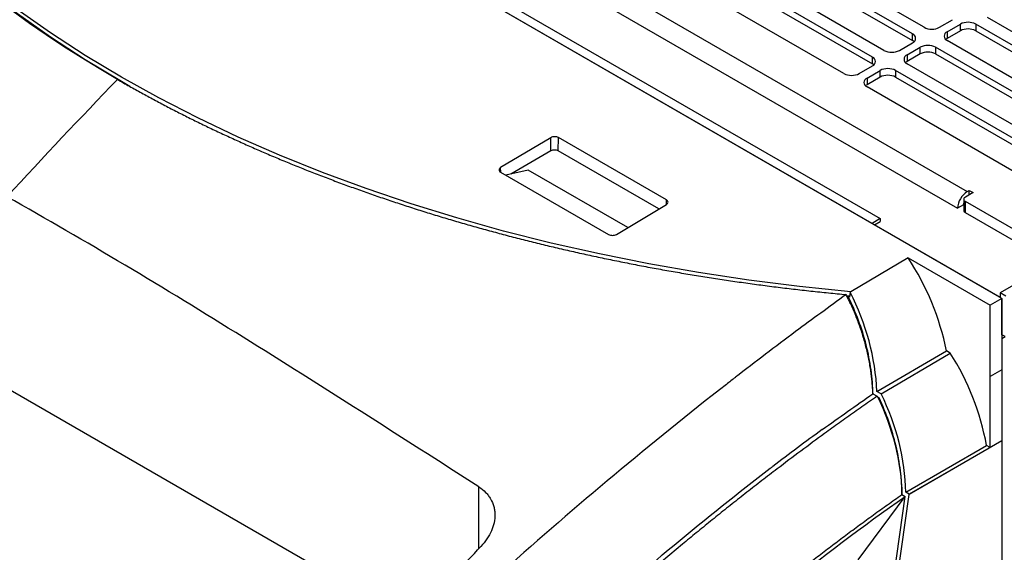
# Model space of a CAD drawing. Header units: millimetres. Extents: x -0.43 to 1.28, y -0.94 to 1.34.
# Tile 175 of 177: x 0.91 to 1.09, y 1.07 to 1.17. Entities that reach past the tile are written whole.
import ezdxf

# ---------------------------------------------------------------- set-up
doc = ezdxf.new("R2010")
doc.units = ezdxf.units.MM

msp = doc.modelspace()

# ---------------------------------------------------------------- linework, layer by layer
at = {"color": 7, "linetype": 'Continuous', "lineweight": 25}
for p, q in [((1.088507, 1.116087), (0.855187, 1.25078)), ((0.856942, 1.249781), (1.088166, 1.116298)), ((0.889115, 1.247128), (1.082155, 1.135688)), ((0.887348, 1.244066), (1.080388, 1.132626)), ((0.883142, 1.236409), (1.066209, 1.130727)), ((1.072115, 1.164589), (1.037466, 1.184591)), ((1.074236, 1.165813), (1.039588, 1.185815)), ((1.037466, 1.183366), (1.072115, 1.163364)), ((1.066882, 1.161568), (1.032234, 1.18157)), ((1.064761, 1.160343), (1.030112, 1.180345)), ((1.030112, 1.179121), (1.064761, 1.159119)), ((1.059528, 1.157323), (1.02488, 1.177325)), ((1.077064, 1.165813), (1.079468, 1.167201)), ((1.078478, 1.164997), (1.080883, 1.166385)), ((1.080883, 1.16516), (1.080883, 1.166385)), ((1.118359, 1.146383), (1.083711, 1.166385)), ((1.083711, 1.166385), (1.083711, 1.16516)), ((1.120481, 1.147607), (1.085832, 1.167609)), ((1.072115, 1.163364), (1.072115, 1.164589)), ((1.080883, 1.16516), (1.078478, 1.163772)), ((1.078478, 1.164997), (1.078478, 1.163772)), ((1.083711, 1.16516), (1.118359, 1.145158)), ((1.06971, 1.161568), (1.072115, 1.162956)), ((1.113127, 1.143362), (1.078478, 1.163364)), ((1.071125, 1.160752), (1.073529, 1.16214)), ((1.073529, 1.160915), (1.071125, 1.159527)), ((1.073529, 1.160915), (1.073529, 1.16214)), ((1.111005, 1.142138), (1.076357, 1.16214)), ((1.076357, 1.16214), (1.076357, 1.160915)), ((1.076357, 1.160915), (1.111005, 1.140913)), ((1.064761, 1.159119), (1.064761, 1.160343)), ((1.071125, 1.160752), (1.071125, 1.159527)), ((1.105773, 1.139117), (1.071125, 1.159119)), ((1.062356, 1.157323), (1.064761, 1.158711)), ((1.063771, 1.156506), (1.066175, 1.157894)), ((1.066175, 1.156669), (1.066175, 1.157894)), ((1.103651, 1.137892), (1.069003, 1.157894)), ((1.069003, 1.157894), (1.069003, 1.156669)), ((1.066175, 1.156669), (1.063771, 1.155281)), ((1.063771, 1.156506), (1.063771, 1.155281)), ((1.069003, 1.156669), (1.103651, 1.136667)), ((1.095196, 1.136732), (1.063771, 1.154873)), ((1.15015, 1.152898), (1.088166, 1.117115)), ((0.818502, 1.150229), (0.980228, 1.056866)), ((1.00579, 1.145567), (0.996599, 1.140076)), ((1.005827, 1.143136), (1.00579, 1.145567)), ((1.007168, 1.143136), (1.007204, 1.145581)), ((1.027003, 1.134151), (1.007204, 1.145581)), ((1.005827, 1.143136), (0.998484, 1.1389)), ((1.025612, 1.132489), (1.007168, 1.143136)), ((0.996599, 1.139245), (1.016398, 1.127815)), ((1.001617, 1.13963), (0.997568, 1.138686)), ((1.019899, 1.129076), (1.001617, 1.13963)), ((1.082155, 1.135688), (1.082509, 1.135892)), ((1.082509, 1.135892), (1.083216, 1.135484)), ((1.082509, 1.135076), (1.082509, 1.135892)), ((1.081509, 1.134259), (1.081509, 1.132218)), ((1.083216, 1.135484), (1.081802, 1.134667)), ((1.098065, 1.124462), (1.081802, 1.133851)), ((1.081802, 1.13181), (1.081802, 1.133851)), ((1.017813, 1.127829), (1.027004, 1.133321)), ((1.081448, 1.133238), (1.080388, 1.132626)), ((1.066209, 1.130727), (1.06469, 1.12985)), ((1.065166, 1.129575), (1.066209, 1.130198)), ((1.066209, 1.130727), (1.066209, 1.130198)), ((1.097711, 1.122625), (1.081802, 1.13181)), ((1.071327, 1.123513), (1.060816, 1.117311)), ((1.071327, 1.123513), (1.086349, 1.114841)), ((1.060567, 1.116525), (1.060028, 1.116575)), ((1.060152, 1.11633), (1.060344, 1.116445)), ((1.060332, 1.116358), (1.060179, 1.11627)), ((1.060332, 1.116358), (1.060344, 1.116445)), ((1.060541, 1.116332), (1.060344, 1.116445)), ((1.060666, 1.117223), (1.060541, 1.116332)), ((1.060666, 1.117223), (1.060816, 1.117311)), ((1.088507, 1.116087), (1.086349, 1.114841)), ((1.089227, 1.116502), (1.088166, 1.117115)), ((1.088166, 1.117115), (1.088166, 1.116298)), ((1.088166, 1.116298), (1.088519, 1.116094)), ((1.088507, 1.116087), (1.088519, 1.116094)), ((1.088507, 1.116087), (1.088507, 1.10302)), ((1.088519, 1.109416), (1.088519, 1.116094)), ((1.086349, 1.101774), (1.086349, 1.114841)), ((1.088519, 1.109416), (1.088507, 1.109409)), ((1.088507, 1.108767), (1.089075, 1.109095)), ((1.089075, 1.109095), (1.088519, 1.109416)), ((1.065579, 1.099036), (1.078339, 1.106455)), ((1.066376, 1.098576), (1.079046, 1.106047)), ((1.079046, 1.106047), (1.078339, 1.106455)), ((1.088507, 1.10302), (1.086349, 1.101774)), ((1.088507, 1.10302), (1.088507, 1.089954)), ((1.086349, 1.088765), (1.086349, 1.101774)), ((1.064849, 1.098611), (1.065651, 1.098148)), ((1.066376, 1.098576), (1.065579, 1.099036)), ((1.065971, 1.097832), (1.065726, 1.097974)), ((1.070898, 1.080548), (1.085691, 1.089144)), ((1.088507, 1.089954), (1.071498, 1.080134)), ((1.086349, 1.088765), (1.071507, 1.080196)), ((1.086349, 1.088765), (1.085691, 1.089144)), ((1.088507, 1.089954), (1.088507, 0.936871)), ((1.050258, 0.936287), (1.070774, 1.079773)), ((1.050967, 0.93654), (1.071498, 1.080134)), ((1.062163, 1.068155), (1.070774, 1.079773)), ((1.070167, 1.080124), (1.070774, 1.079773)), ((1.071507, 1.080196), (1.070898, 1.080548)), ((1.071498, 1.080134), (1.071507, 1.080196))]:
    msp.add_line(p, q, dxfattribs=at)
at = {"color": 250, "linetype": 'Continuous', "lineweight": 25}
for p, q in [((0.996612, 1.139251), (0.996599, 1.140076)), ((1.026991, 1.133327), (1.027003, 1.134151)), ((0.992617, 1.070226), (0.992617, 1.081535))]:
    msp.add_line(p, q, dxfattribs=at)
at = {"color": 7, "linetype": 'Continuous', "lineweight": 25, "flags": 128}
for points in [[(0.928636, 1.154971), (0.927072, 1.155866), (0.920439, 1.159848), (0.914077, 1.163978), (0.907993, 1.168252), (0.902197, 1.172663), (0.896697, 1.177204), (0.891502, 1.181869), (0.88662, 1.186651), (0.882057, 1.191543), (0.87782, 1.196537), (0.873915, 1.201626), (0.870349, 1.206803), (0.867126, 1.21206), (0.864252, 1.217389), (0.86173, 1.222783), (0.859564, 1.228233), (0.857757, 1.233732)], [(1.060816, 1.117311), (1.051423, 1.118277), (1.042107, 1.119455), (1.032881, 1.120844), (1.023758, 1.12244), (1.014753, 1.124242), (1.005878, 1.126248), (0.997146, 1.128453), (0.988571, 1.130855), (0.980165, 1.133451), (0.97194, 1.136236), (0.963909, 1.139206), (0.956083, 1.142357), (0.948474, 1.145685), (0.941093, 1.149184), (0.933951, 1.152849), (0.927059, 1.156676), (0.920427, 1.160657), (0.914064, 1.164788), (0.90798, 1.169061)], [(1.072396, 1.16316), (1.072363, 1.163189), (1.072115, 1.163364)], [(1.078478, 1.163772), (1.07823, 1.163597), (1.078197, 1.163568)], [(1.065042, 1.158915), (1.065009, 1.158944), (1.064761, 1.159119)], [(1.071125, 1.159527), (1.070876, 1.159352), (1.070843, 1.159323)], [(1.063771, 1.155281), (1.063522, 1.155107), (1.063489, 1.155077)]]:
    msp.add_lwpolyline(points, dxfattribs=at)
at = {"color": 7, "linetype": 'Continuous', "lineweight": 25}
for centre, radius, start, end in [((1.082297, 1.163655), 0.0030740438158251, 62.609672, 117.390328), ((1.071805, 1.163772), 0.0008732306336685, 290.783421, 69.216579), ((1.07565, 1.168543), 0.0030740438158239, 242.609672, 297.390328), ((1.078788, 1.164181), 0.0008732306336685, 110.783421, 249.216579), ((1.082297, 1.162431), 0.0030740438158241, 62.609672, 117.390328), ((1.068296, 1.164297), 0.0030740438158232, 242.609672, 297.390328), ((1.074943, 1.15941), 0.0030740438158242, 62.609672, 117.390328), ((1.074943, 1.158185), 0.0030740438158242, 62.609672, 117.390328), ((1.064451, 1.159527), 0.0008732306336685, 290.783421, 69.216579), ((1.071434, 1.159935), 0.0008732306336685, 110.783421, 249.216579), ((1.060942, 1.160052), 0.0030740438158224, 242.609672, 297.390328), ((1.067589, 1.155165), 0.0030740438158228, 62.609672, 117.390328), ((1.064081, 1.15569), 0.0008732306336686, 110.783421, 249.216579), ((1.067589, 1.15394), 0.003074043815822, 62.609672, 117.390328), ((1.084226, 1.132451), 0.0038420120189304, 122.605478, 177.394522), ((1.081957, 1.134259), 0.0004366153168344, 110.783421, 249.216579), ((1.082721, 1.133215), 0.0012732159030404, 162.211876, 178.962341), ((1.082009, 1.132268), 0.0005029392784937, 185.694799, 245.625342), ((1.030921, 1.096933), 0.048364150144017, 11.354575, 33.337353), ((1.038701, 1.080429), 0.0477914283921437, 10.507681, 32.41468)]:
    msp.add_arc(centre, radius, start, end, dxfattribs=at)
for centre, major_axis, start_param, end_param in [((1.044307, 1.104892), (-0.009976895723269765, 0.02823759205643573), 4.277826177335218, 4.920096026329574), ((1.049638, 1.087063), (-0.009961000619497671, 0.02819260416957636), 4.254205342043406, 4.889862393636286)]:
    msp.add_ellipse(centre, major_axis=major_axis, ratio=0.666549, start_param=start_param, end_param=end_param, dxfattribs=at)
for points in [[(0.9263523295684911, 1.156253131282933), (0.8900188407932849, 1.177228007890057), (0.8657604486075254, 1.204382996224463), (0.8568818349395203, 1.234018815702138)], [(0.9263523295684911, 1.156253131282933), (0.9195347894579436, 1.149190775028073), (0.912780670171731, 1.142017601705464), (0.9060858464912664, 1.134729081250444)], [(1.059941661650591, 1.116794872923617), (1.056850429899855, 1.114552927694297), (1.053762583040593, 1.112291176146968), (1.050680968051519, 1.10999751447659)], [(1.050680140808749, 1.109997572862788), (1.046991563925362, 1.10725294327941), (1.043312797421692, 1.104461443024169), (1.039644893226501, 1.101621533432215)], [(1.055567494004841, 1.092040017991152), (1.058654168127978, 1.094270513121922), (1.061751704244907, 1.096440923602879), (1.064849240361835, 1.098611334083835)], [(1.065651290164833, 1.098148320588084), (1.06846842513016, 1.092444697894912), (1.070050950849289, 1.086128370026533), (1.070167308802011, 1.080123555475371)], [(1.055567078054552, 1.092041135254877), (1.052530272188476, 1.089834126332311), (1.049500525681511, 1.087583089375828), (1.046481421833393, 1.085285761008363)], [(1.055986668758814, 1.091299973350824), (1.053076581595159, 1.08918356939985), (1.050175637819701, 1.087024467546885), (1.047283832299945, 1.084822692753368)]]:
    msp.add_open_spline(points, degree=3, dxfattribs=at)
for points, knots in [([(0.9263523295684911, 1.156253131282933), (0.9267167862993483, 1.156043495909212), (0.9274458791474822, 1.155624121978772), (0.9285483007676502, 1.155000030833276), (0.9296574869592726, 1.154379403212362), (0.93077406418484, 1.153762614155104), (0.9318978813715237, 1.153149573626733), (0.9330289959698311, 1.152540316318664), (0.934167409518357, 1.151934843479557), (0.9353131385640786, 1.151333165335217), (0.9364661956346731, 1.150735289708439), (0.9376265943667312, 1.150141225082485), (0.93879434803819, 1.149550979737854), (0.9399694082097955, 1.14896459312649), (0.9411515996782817, 1.148382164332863), (0.9423407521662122, 1.147803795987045), (0.9435367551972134, 1.147229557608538), (0.9447396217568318, 1.146659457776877), (0.9459493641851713, 1.146093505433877), (0.9471659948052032, 1.145531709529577), (0.9483895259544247, 1.144974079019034), (0.9496199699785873, 1.144420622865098), (0.9508573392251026, 1.143871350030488), (0.9521016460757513, 1.143326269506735), (0.9533529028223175, 1.142785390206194), (0.9546110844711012, 1.142248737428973), (0.9558760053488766, 1.1417164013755), (0.9571474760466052, 1.141188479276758), (0.9584253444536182, 1.140665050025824), (0.9597096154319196, 1.140146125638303), (0.9610003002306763, 1.139631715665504), (0.9622974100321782, 1.139121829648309), (0.9636009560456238, 1.138616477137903), (0.9649109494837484, 1.138115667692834), (0.9662274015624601, 1.137619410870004), (0.9675503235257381, 1.137127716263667), (0.9688797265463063, 1.136640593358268), (0.9702155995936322, 1.136158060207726), (0.9715577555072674, 1.135680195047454), (0.9729059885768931, 1.135207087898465), (0.9742601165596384, 1.134738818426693), (0.9756201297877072, 1.134275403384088), (0.9769860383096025, 1.133816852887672), (0.9783578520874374, 1.133363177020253), (0.9797355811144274, 1.132914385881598), (0.9811192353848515, 1.132470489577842), (0.9825088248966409, 1.132031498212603), (0.983904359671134, 1.131597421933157), (0.9853058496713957, 1.131168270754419), (0.9867132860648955, 1.130744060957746), (0.9881264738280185, 1.130324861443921), (0.9895451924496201, 1.129910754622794), (0.9909692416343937, 1.129501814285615), (0.9923986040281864, 1.129098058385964), (0.9938332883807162, 1.128699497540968), (0.995273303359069, 1.128306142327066), (0.9967186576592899, 1.127918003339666), (0.9981693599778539, 1.127535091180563), (0.9996254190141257, 1.127157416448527), (1.001086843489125, 1.126784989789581), (1.002553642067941, 1.126417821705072), (1.004025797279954, 1.126055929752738), (1.005503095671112, 1.12569937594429), (1.00698530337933, 1.125348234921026), (1.008472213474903, 1.125002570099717), (1.00996381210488, 1.124662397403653), (1.011460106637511, 1.124327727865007), (1.012961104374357, 1.123998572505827), (1.014466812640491, 1.123674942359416), (1.015977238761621, 1.123356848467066), (1.017492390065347, 1.123044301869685), (1.019012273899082, 1.122737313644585), (1.020536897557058, 1.122435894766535), (1.022066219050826, 1.122140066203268), (1.023599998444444, 1.121849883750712), (1.025137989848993, 1.121565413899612), (1.02667999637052, 1.121286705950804), (1.028226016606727, 1.121013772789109), (1.02977605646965, 1.120746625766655), (1.031330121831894, 1.12048527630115), (1.032888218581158, 1.120229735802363), (1.034450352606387, 1.119980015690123), (1.036016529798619, 1.119736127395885), (1.03758675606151, 1.11949808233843), (1.039161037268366, 1.11926589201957), (1.040739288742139, 1.119039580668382), (1.04232124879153, 1.118819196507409), (1.043906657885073, 1.118604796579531), (1.045495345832, 1.118396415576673), (1.047087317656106, 1.118194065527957), (1.048682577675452, 1.117997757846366), (1.050281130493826, 1.11780750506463), (1.051882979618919, 1.117623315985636), (1.053488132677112, 1.117445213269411), (1.055096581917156, 1.117273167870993), (1.056708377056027, 1.117107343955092), (1.058323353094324, 1.116947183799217), (1.059402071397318, 1.116845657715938), (1.059941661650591, 1.116794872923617)], [0, 0, 0, 0, 0.0100916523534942, 0.0201882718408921, 0.0302902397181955, 0.0403979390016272, 0.0505117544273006, 0.0606320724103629, 0.0707592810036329, 0.0808937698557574, 0.0910359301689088, 0.1011861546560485, 0.1113448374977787, 0.1215123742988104, 0.1316875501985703, 0.1418675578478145, 0.1520528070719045, 0.1622436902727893, 0.172440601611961, 0.1826439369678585, 0.192854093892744, 0.2030714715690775, 0.2132964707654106, 0.2235294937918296, 0.2337709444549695, 0.2440212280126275, 0.2542798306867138, 0.2645433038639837, 0.2748118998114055, 0.2850860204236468, 0.2953660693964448, 0.3056524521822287, 0.3159455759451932, 0.3262458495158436, 0.3365536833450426, 0.3468694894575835, 0.357193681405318, 0.3675266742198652, 0.3778683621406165, 0.3882151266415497, 0.3985669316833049, 0.4089241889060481, 0.4192873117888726, 0.4296567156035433, 0.4400328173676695, 0.4504160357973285, 0.4608067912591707, 0.4712055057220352, 0.4816126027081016, 0.4920285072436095, 0.5024532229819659, 0.5128830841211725, 0.5233179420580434, 0.5337582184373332, 0.5442043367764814, 0.5546567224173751, 0.5651158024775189, 0.5755820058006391, 0.5860557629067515, 0.5965375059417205, 0.6070276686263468, 0.6175266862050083, 0.6280344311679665, 0.638547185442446, 0.649064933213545, 0.659588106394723, 0.6701171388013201, 0.680652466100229, 0.6911945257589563, 0.7017437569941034, 0.7123006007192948, 0.7228654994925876, 0.7334388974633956, 0.744021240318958, 0.7546119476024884, 0.7652073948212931, 0.7758078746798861, 0.7864138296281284, 0.797025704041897, 0.8076439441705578, 0.8182689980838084, 0.8289013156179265, 0.8395413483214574, 0.850189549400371, 0.860846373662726, 0.8715122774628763, 0.882185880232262, 0.8928640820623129, 0.9035473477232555, 0.9142361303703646, 0.9249308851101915, 0.9356320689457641, 0.9463401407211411, 0.9570555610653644, 0.9677787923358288, 0.9785102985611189, 0.9892505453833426, 1, 1, 1, 1]), ([(1.007204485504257, 1.145580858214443), (1.007111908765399, 1.145634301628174), (1.007001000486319, 1.145676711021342), (1.00675914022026, 1.145733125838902), (1.006628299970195, 1.14574709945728), (1.006366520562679, 1.145744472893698), (1.006235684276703, 1.14572787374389), (1.005993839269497, 1.145666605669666), (1.005882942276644, 1.145621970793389), (1.005790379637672, 1.145566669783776)], [0, 0, 0, 0, 0.3926990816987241, 0.3926990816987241, 0.7853981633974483, 0.7853981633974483, 1.178097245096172, 1.178097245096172, 1.570796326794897, 1.570796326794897, 1.570796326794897, 1.570796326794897]), ([(1.007167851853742, 1.14313616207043), (1.007079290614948, 1.143187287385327), (1.006974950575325, 1.143227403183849), (1.00674539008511, 1.143282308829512), (1.006621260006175, 1.143296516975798), (1.006250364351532, 1.143296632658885), (1.006003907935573, 1.14323852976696), (1.005826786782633, 1.143136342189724)], [0, 0, 0, 0, 0.2499999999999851, 0.2499999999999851, 0.4999999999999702, 0.4999999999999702, 1, 1, 1, 1]), ([(0.9965993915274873, 1.140075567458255), (0.996506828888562, 1.140020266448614), (0.9964327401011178, 1.139954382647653), (0.9963325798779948, 1.139811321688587), (0.9963065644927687, 1.139734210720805), (0.9963065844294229, 1.139580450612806), (0.9963326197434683, 1.139503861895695), (0.9964328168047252, 1.139362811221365), (0.9965069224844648, 1.139298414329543), (0.9965994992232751, 1.139244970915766)], [1.570796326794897, 1.570796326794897, 1.570796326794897, 1.570796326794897, 1.963495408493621, 1.963495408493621, 2.356194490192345, 2.356194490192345, 2.748893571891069, 2.748893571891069, 3.141592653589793, 3.141592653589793, 3.141592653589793, 3.141592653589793]), ([(0.9926169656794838, 1.081534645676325), (0.9854110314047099, 1.086143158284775), (0.9782053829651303, 1.090757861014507), (0.9637916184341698, 1.099933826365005), (0.9565831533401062, 1.104494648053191), (0.9421618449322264, 1.113473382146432), (0.9349481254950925, 1.117890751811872), (0.9205177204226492, 1.126495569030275), (0.913302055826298, 1.130681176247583), (0.9060858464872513, 1.134729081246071)], [0, 0, 0, 0, 0.25, 0.25, 0.5, 0.5, 0.75, 0.75, 1, 1, 1, 1]), ([(1.027003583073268, 1.133320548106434), (1.027096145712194, 1.133375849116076), (1.027170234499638, 1.133441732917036), (1.027270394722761, 1.133584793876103), (1.027296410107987, 1.133661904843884), (1.027296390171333, 1.133815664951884), (1.027270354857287, 1.133892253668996), (1.027170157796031, 1.134033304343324), (1.027096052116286, 1.134097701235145), (1.027003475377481, 1.134151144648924)], [4.71238898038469, 4.71238898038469, 4.71238898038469, 4.71238898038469, 5.105088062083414, 5.105088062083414, 5.497787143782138, 5.497787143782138, 5.890486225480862, 5.890486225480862, 6.283185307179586, 6.283185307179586, 6.283185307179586, 6.283185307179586]), ([(1.016398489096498, 1.127815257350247), (1.016491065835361, 1.127761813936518), (1.016601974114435, 1.127719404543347), (1.016843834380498, 1.127662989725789), (1.016974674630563, 1.127649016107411), (1.017236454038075, 1.127651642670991), (1.017367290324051, 1.127668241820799), (1.017609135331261, 1.127729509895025), (1.01772003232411, 1.127774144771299), (1.017812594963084, 1.127829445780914)], [3.141592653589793, 3.141592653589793, 3.141592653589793, 3.141592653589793, 3.534291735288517, 3.534291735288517, 3.926990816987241, 3.926990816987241, 4.319689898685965, 4.319689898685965, 4.71238898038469, 4.71238898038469, 4.71238898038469, 4.71238898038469]), ([(1.064849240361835, 1.098611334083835), (1.064842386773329, 1.098779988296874), (1.064828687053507, 1.099117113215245), (1.064799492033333, 1.099624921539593), (1.064763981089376, 1.100133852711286), (1.064721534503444, 1.100644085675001), (1.064672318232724, 1.101155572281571), (1.06461628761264, 1.101668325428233), (1.064553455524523, 1.102182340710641), (1.064483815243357, 1.102697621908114), (1.064375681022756, 1.103428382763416), (1.06421579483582, 1.104375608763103), (1.063985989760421, 1.10553835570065), (1.063722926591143, 1.106700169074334), (1.063328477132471, 1.108244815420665), (1.062869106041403, 1.109780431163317), (1.062347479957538, 1.111298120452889), (1.061925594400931, 1.112426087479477), (1.061473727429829, 1.113541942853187), (1.061046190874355, 1.114521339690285), (1.06065344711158, 1.115367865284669), (1.060305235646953, 1.116086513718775), (1.060062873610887, 1.116558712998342), (1.059941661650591, 1.116794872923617)], [0, 0, 0, 0, 0.0278180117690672, 0.0556057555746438, 0.0833720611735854, 0.1111257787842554, 0.1388757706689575, 0.1666309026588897, 0.1944000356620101, 0.2221920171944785, 0.2500156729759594, 0.3125017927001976, 0.3750164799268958, 0.437502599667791, 0.5000172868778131, 0.6249929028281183, 0.6874790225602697, 0.7499937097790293, 0.8124798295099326, 0.8749945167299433, 0.9166616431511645, 0.9583201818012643, 1, 1, 1, 1]), ([(1.06487208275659, 1.098466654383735), (1.064844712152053, 1.09995344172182), (1.064725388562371, 1.101459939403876), (1.064305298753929, 1.104511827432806), (1.064007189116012, 1.106037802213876), (1.063232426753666, 1.10908860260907), (1.062762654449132, 1.110584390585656), (1.061666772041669, 1.113515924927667), (1.061040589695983, 1.114952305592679), (1.060331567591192, 1.116357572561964)], [0, 0, 0, 0, 0.25, 0.25, 0.5, 0.5, 0.75, 0.75, 1, 1, 1, 1]), ([(1.039647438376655, 1.101618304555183), (1.03909628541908, 1.101191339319), (1.024721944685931, 1.090023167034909), (1.007107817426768, 1.075284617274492), (0.9871857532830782, 1.057220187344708), (0.9807397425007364, 1.05114552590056), (0.9775182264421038, 1.048095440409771), (0.9774304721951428, 1.048012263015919), (0.9773427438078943, 1.04792902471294)], [0.6155198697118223, 0.6155198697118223, 0.6155198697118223, 0.6155198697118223, 0.623109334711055, 0.8135432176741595, 0.8610102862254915, 0.9060334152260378, 0.9060334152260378, 0.9072946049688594, 0.9072946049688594, 0.9072946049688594, 0.9072946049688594]), ([(1.065651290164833, 1.098148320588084), (1.065181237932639, 1.09782323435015), (1.064244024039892, 1.097175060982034), (1.062843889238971, 1.096197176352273), (1.061453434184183, 1.095219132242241), (1.06007275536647, 1.094240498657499), (1.058701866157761, 1.093261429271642), (1.057340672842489, 1.092282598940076), (1.05643706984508, 1.091626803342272), (1.055986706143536, 1.091299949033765)], [0, 0, 0, 0, 0.1455421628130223, 0.2901893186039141, 0.4339414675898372, 0.5767986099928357, 0.7187607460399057, 0.8598278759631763, 1, 1, 1, 1]), ([(1.070176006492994, 1.079987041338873), (1.070175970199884, 1.081458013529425), (1.070084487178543, 1.082951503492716), (1.069721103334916, 1.085982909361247), (1.069451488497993, 1.087501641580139), (1.06873399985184, 1.090544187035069), (1.068292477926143, 1.092039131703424), (1.06725214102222, 1.09497564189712), (1.066653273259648, 1.096417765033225), (1.065971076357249, 1.097832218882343)], [0, 0, 0, 0, 0.25, 0.25, 0.5, 0.5, 0.75, 0.75, 1, 1, 1, 1]), ([(1.00535907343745, 1.050501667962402), (1.007270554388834, 1.052286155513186), (1.020569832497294, 1.064538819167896), (1.034355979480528, 1.076023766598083), (1.046333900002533, 1.085171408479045), (1.046481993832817, 1.085284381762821)], [0.6771704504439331, 0.6771704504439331, 0.6771704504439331, 0.6771704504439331, 0.7092712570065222, 0.8997051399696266, 0.9020887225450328, 0.9020887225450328, 0.9020887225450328, 0.9020887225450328]), ([(1.047283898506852, 1.084822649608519), (1.046815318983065, 1.08446512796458), (1.045881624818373, 1.083752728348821), (1.044488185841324, 1.082679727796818), (1.043106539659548, 1.081608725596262), (1.04173681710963, 1.080539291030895), (1.04037897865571, 1.079471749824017), (1.039033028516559, 1.078406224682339), (1.037698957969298, 1.077342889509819), (1.036376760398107, 1.07628190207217), (1.035066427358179, 1.075223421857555), (1.03376794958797, 1.074167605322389), (1.032481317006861, 1.073114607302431), (1.031206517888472, 1.072064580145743), (1.029330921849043, 1.070509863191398), (1.026864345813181, 1.068443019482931), (1.023818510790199, 1.065851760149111), (1.02081085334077, 1.063254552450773), (1.01784142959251, 1.060652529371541), (1.014910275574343, 1.058046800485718), (1.012017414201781, 1.055438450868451), (1.009162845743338, 1.052828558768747), (1.006346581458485, 1.050218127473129), (1.003568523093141, 1.047608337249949), (1.000828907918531, 1.044999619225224), (0.9981266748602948, 1.042395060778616), (0.9963434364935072, 1.040648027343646), (0.9954563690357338, 1.039778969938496)], [0, 0, 0, 0, 0.0264373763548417, 0.0526792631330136, 0.0787256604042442, 0.1045765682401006, 0.1302319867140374, 0.1556919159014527, 0.1809563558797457, 0.2060253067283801, 0.2308987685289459, 0.2555767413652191, 0.2800592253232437, 0.3043462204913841, 0.3284377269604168, 0.3873913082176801, 0.4458012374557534, 0.5036675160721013, 0.5609901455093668, 0.6177691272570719, 0.674004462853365, 0.7296961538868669, 0.7848442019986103, 0.8394486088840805, 0.8935093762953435, 0.9470265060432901, 1, 1, 1, 1]), ([(0.9926169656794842, 1.081534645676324), (0.9930821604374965, 1.081237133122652), (0.9934928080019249, 1.080901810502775), (0.9940316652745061, 1.080345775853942), (0.9941983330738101, 1.080151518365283), (0.9945054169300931, 1.079744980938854), (0.9946457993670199, 1.07953233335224), (0.9950185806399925, 1.078881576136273), (0.9952067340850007, 1.078426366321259), (0.9954012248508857, 1.077712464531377), (0.9954514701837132, 1.077468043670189), (0.9955209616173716, 1.076974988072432), (0.995540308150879, 1.076726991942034), (0.9955539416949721, 1.075978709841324), (0.9955041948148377, 1.075474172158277), (0.9953412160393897, 1.074708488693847), (0.9952721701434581, 1.074452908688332), (0.9951074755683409, 1.073948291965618), (0.995011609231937, 1.073698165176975), (0.9946843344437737, 1.072954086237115), (0.9944125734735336, 1.072464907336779), (0.9937647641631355, 1.071509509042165), (0.993394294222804, 1.071050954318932), (0.9929773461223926, 1.070611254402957)], [0, 0, 0, 0, 0.1249999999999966, 0.1249999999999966, 0.1874999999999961, 0.1874999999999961, 0.249999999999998, 0.249999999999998, 0.3750000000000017, 0.3750000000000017, 0.4375000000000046, 0.4375000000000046, 0.5000000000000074, 0.5000000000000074, 0.6250000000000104, 0.6250000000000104, 0.6875000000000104, 0.6875000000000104, 0.7500000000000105, 0.7500000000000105, 0.8750000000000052, 0.8750000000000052, 1, 1, 1, 1]), ([(1.013214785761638, 1.032728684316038), (1.013648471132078, 1.033149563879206), (1.01451834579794, 1.03399375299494), (1.015830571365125, 1.035255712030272), (1.017152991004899, 1.036518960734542), (1.018485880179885, 1.03778277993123), (1.019829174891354, 1.039047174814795), (1.021182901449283, 1.040311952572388), (1.022547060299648, 1.041576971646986), (1.023921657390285, 1.042842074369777), (1.025306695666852, 1.044107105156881), (1.026702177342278, 1.045371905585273), (1.028108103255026, 1.046636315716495), (1.02952447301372, 1.047900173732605), (1.030951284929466, 1.049163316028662), (1.032388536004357, 1.050425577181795), (1.033836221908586, 1.051686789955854), (1.035294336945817, 1.052946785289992), (1.036762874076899, 1.054205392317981), (1.038241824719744, 1.055462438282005), (1.039731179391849, 1.056717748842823), (1.04145891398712, 1.058161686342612), (1.043435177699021, 1.059796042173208), (1.045670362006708, 1.061621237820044), (1.047944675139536, 1.063454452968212), (1.050258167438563, 1.065294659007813), (1.052610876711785, 1.06714080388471), (1.055002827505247, 1.068991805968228), (1.057434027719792, 1.070846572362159), (1.059904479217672, 1.072703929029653), (1.062414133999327, 1.074562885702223), (1.064963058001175, 1.076421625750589), (1.067550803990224, 1.078281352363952), (1.069291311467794, 1.079506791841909), (1.070167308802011, 1.080123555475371)], [0, 0, 0, 0, 0.0236991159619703, 0.0475350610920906, 0.0715078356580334, 0.095617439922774, 0.119863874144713, 0.1442471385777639, 0.1687672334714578, 0.1934241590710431, 0.2182179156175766, 0.2431485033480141, 0.268215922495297, 0.2934201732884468, 0.318761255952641, 0.3442391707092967, 0.3698539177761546, 0.3956054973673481, 0.4214939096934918, 0.4475191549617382, 0.4736812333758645, 0.4999801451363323, 0.5384096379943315, 0.5774280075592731, 0.6170352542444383, 0.6572313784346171, 0.6980163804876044, 0.7393902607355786, 0.7813530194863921, 0.8239046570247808, 0.8670451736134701, 0.9107745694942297, 0.9550928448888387, 1, 1, 1, 1]), ([(1.013821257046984, 1.032378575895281), (1.016116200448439, 1.034610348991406), (1.018423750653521, 1.036812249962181), (1.022287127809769, 1.040429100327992), (1.023836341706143, 1.041861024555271), (1.040126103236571, 1.056725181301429), (1.05531515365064, 1.068940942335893), (1.070773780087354, 1.07977344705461)], [0, 0, 0, 0, 0.0446845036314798, 0.0446845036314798, 0.0744292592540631, 0.0744292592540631, 0.3564309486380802, 0.3564309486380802, 0.3564309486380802, 0.3564309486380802]), ([(0.9739150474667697, 1.049907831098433), (0.9770702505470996, 1.053419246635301), (0.9802301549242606, 1.056917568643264), (0.9865828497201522, 1.063822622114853), (0.9897742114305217, 1.067233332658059), (0.9929773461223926, 1.070611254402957)], [0, 0, 0, 0, 0.5, 0.5, 1, 1, 1, 1])]:
    msp.add_open_spline(points, degree=3, knots=knots, dxfattribs=at)

doc.saveas('drawing.dxf')
